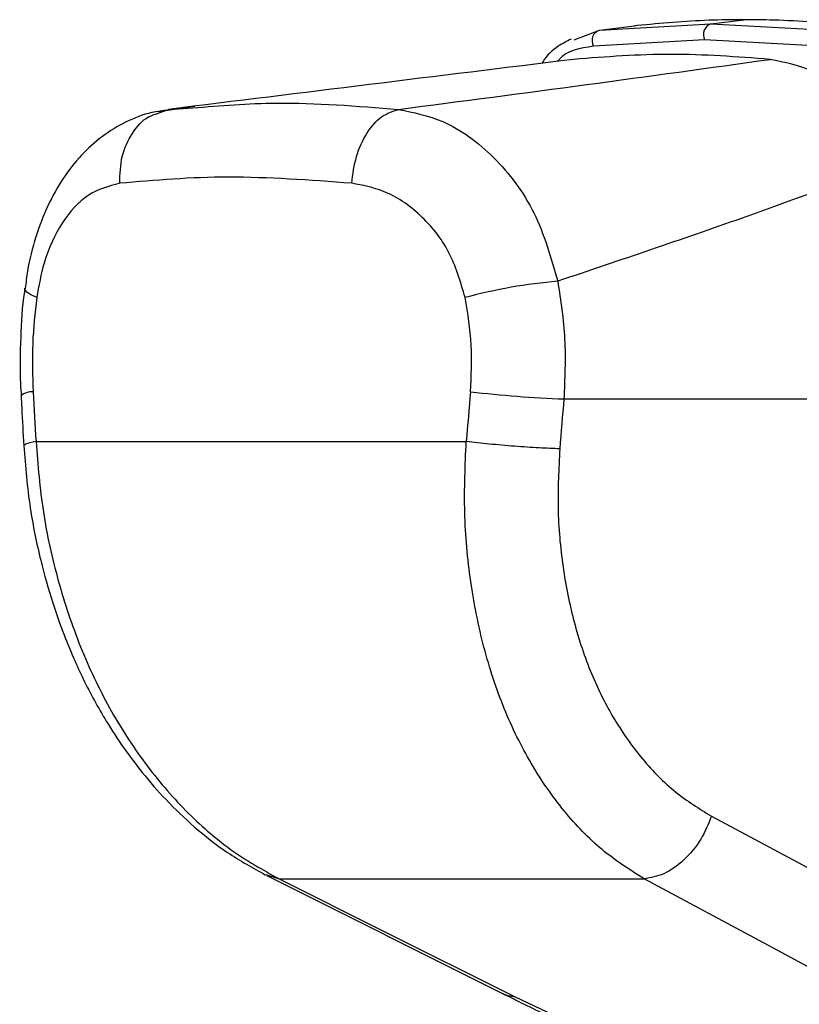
# Model space of a CAD drawing. Header units: millimetres. Extents: x 20 to 19631, y 28 to 16288.
# Tile 23 of 124: x 5935 to 6019, y 5800 to 5906. Entities that reach past the tile are written whole.
import ezdxf

# ---------------------------------------------------------------- set-up
doc = ezdxf.new("R2010")
doc.units = ezdxf.units.MM
doc.header["$LTSCALE"] = 2

msp = doc.modelspace()

# ---------------------------------------------------------------- linework, layer by layer
at = {"color": 7, "linetype": 'Continuous', "lineweight": 25}
for p, q in [((6009.68, 5905.34), (6013.21, 5905.77)), ((5994.98, 5903.61), (5997.7, 5904.64)), ((5997.7, 5904.64), (6009.68, 5905.34)), ((5997.7, 5904.64), (6001.49, 5905.11)), ((6001.58, 5905.12), (6001.49, 5905.11)), ((6001.76, 5905.14), (6001.58, 5905.12)), ((6009.68, 5905.34), (6022.14, 5904.64)), ((6008.99, 5903.62), (5997.08, 5902.92)), ((6021.38, 5902.92), (6008.99, 5903.62)), ((5954.24, 5896.44), (5950.38, 5895.88)), ((5950.42, 5895.76), (5951.43, 5896.14)), ((5951.43, 5896.14), (5954.03, 5896.29)), ((5993.89, 5865.02), (6049.13, 5865.02)), ((5937.2, 5860.44), (5983.4, 5860.44)), ((6009.74, 5820.19), (6033.34, 5807.52)), ((5961.98, 5813.8), (5987.31, 5801.14)), ((5963.3, 5813.45), (6002.51, 5813.45)), ((5988.64, 5800.79), (5998.27, 5796.26))]:
    msp.add_line(p, q, dxfattribs=at)
at = {"color": 8, "linetype": 'Continuous', "lineweight": 25}
msp.add_line((5961.87, 5813.93), (5963.3, 5813.45), dxfattribs=at)
at = {"color": 7, "linetype": 'Continuous', "lineweight": 25, "flags": 128}
for points in [[(5997.08, 5902.92), (5997, 5903.19), (5996.96, 5903.48), (5996.98, 5903.77), (5997.04, 5904.03), (5997.16, 5904.27), (5997.31, 5904.45), (5997.49, 5904.58), (5997.7, 5904.64)], [(5963.3, 5813.45), (5974.3, 5807.95), (5988.64, 5800.79)], [(6026.09, 5800.79), (6015.86, 5806.28), (6002.51, 5813.45)], [(5987.31, 5801.14), (5987.73, 5800.96), (5988.64, 5800.79)]]:
    msp.add_lwpolyline(points, dxfattribs=at)
at = {"color": 8, "linetype": 'Continuous', "lineweight": 25, "flags": 128}
msp.add_lwpolyline([(5937.27, 5875.91), (5936.63, 5876.22), (5936.2, 5876.51), (5936.01, 5876.79), (5935.99, 5876.91)], dxfattribs=at)
at = {"color": 7, "linetype": 'Continuous', "lineweight": 25}
for centre, radius, start, end in [((6010.14, 5904.16), 1.27, 111.1573, 204.8821), ((5997.79, 5822.94), 54.92, 94.761, 105.3099), ((5998.55, 5991.43), 126.49, 263.3326, 267.8892)]:
    msp.add_arc(centre, radius, start, end, dxfattribs=at)
at = {"color": 8, "linetype": 'Continuous', "lineweight": 25}
msp.add_arc((5936.78, 5863.92), 1.87, 86.7545, 129.772, dxfattribs=at)
at = {"color": 7, "linetype": 'Continuous', "lineweight": 25}
for centre, major_axis, ratio, start_param, end_param in [((6074.18, 5538.91), (-116.8, 1617.42), 0.071472, 1.362135, 1.365514), ((6074.18, 5538.91), (116.8, 1617.42), 0.071472, 1.372457, 1.375836), ((6079.81, 5538.14), (111.06, 1617.42), 0.068026, 1.371967, 1.375346)]:
    msp.add_ellipse(centre, major_axis=major_axis, ratio=ratio, start_param=start_param, end_param=end_param, dxfattribs=at)
for points, knots in [([(6013.21, 5905.77), (6011.97, 5905.76), (6008.08, 5905.73), (6004.32, 5905.38), (6001.76, 5905.14)], [0, 0, 0, 0, 0.32125, 1, 1, 1, 1]), ([(6025.12, 5905.14), (6022.39, 5905.38), (6018.38, 5905.73), (6014.47, 5905.76), (6013.21, 5905.77)], [0, 0, 0, 0, 0.67875, 1, 1, 1, 1]), ([(5994.68, 5903.69), (5994.21, 5903.45), (5993.04, 5902.86), (5992, 5901.9), (5991.57, 5901.15), (5991.54, 5901.08)], [0, 0, 0, 0, 0.3854592, 0.9444254, 1, 1, 1, 1]), ([(5994.96, 5901.51), (5987.59, 5900.6), (5972.86, 5898.79), (5958.58, 5897.02), (5951.43, 5896.14)], [0, 0, 0, 0, 0.499857, 1, 1, 1, 1]), ([(5976.13, 5896.14), (5982.9, 5897.02), (5996.45, 5898.79), (6009.5, 5900.6), (6016.03, 5901.51)], [0, 0, 0, 0, 0.49988, 1, 1, 1, 1]), ([(6016.03, 5901.51), (6012.47, 5901.78), (6005.33, 5902.32), (5998.42, 5901.78), (5994.96, 5901.51)], [0, 0, 0, 0, 0.4985519, 1, 1, 1, 1]), ([(6031.41, 5891.23), (6029.76, 5893.13), (6026.45, 5896.93), (6021.05, 5900.47), (6017.6, 5901.18), (6016.03, 5901.51)], [0, 0, 0, 0, 0.352456, 0.705295, 1, 1, 1, 1]), ([(5976.13, 5896.14), (5977.73, 5895.81), (5981.36, 5895.06), (5986.54, 5891.25), (5991.05, 5885.28), (5992.51, 5880.21), (5993.23, 5877.67)], [0, 0, 0, 0, 0.208695, 0.473319, 0.7365926, 1, 1, 1, 1]), ([(5951.41, 5896.05), (5950.82, 5895.99), (5949.24, 5895.81), (5946.83, 5894.85), (5944.26, 5893.3), (5942, 5891.24), (5940.03, 5888.74), (5938.39, 5885.79), (5937.12, 5882.44), (5936.33, 5879.44), (5936.12, 5877.53), (5936.05, 5876.9)], [0, 0, 0, 0, 0.069968, 0.185826, 0.30284, 0.420414, 0.542004, 0.669637, 0.800822, 0.934311, 1, 1, 1, 1]), ([(6031.41, 5891.23), (6025.36, 5888.96), (6013.23, 5884.4), (5999.9, 5879.92), (5993.23, 5877.67)], [0, 0, 0, 0, 0.4993125, 1, 1, 1, 1]), ([(5971.11, 5888.2), (5966.6, 5888.53), (5957.62, 5889.18), (5949.99, 5888.52), (5946.19, 5888.2)], [0, 0, 0, 0, 0.502298, 1, 1, 1, 1]), ([(5946.19, 5888.2), (5945.02, 5887.88), (5942.71, 5887.26), (5939.91, 5884.15), (5938.04, 5880.2), (5937.5, 5877.18), (5937.27, 5875.91)], [0, 0, 0, 0, 0.273074, 0.54299, 0.807448, 1, 1, 1, 1]), ([(5983.29, 5875.91), (5982.79, 5877.61), (5981.78, 5881.03), (5978.55, 5884.99), (5974.84, 5887.49), (5972.26, 5887.98), (5971.11, 5888.2)], [0, 0, 0, 0, 0.257817, 0.519525, 0.787005, 1, 1, 1, 1]), ([(5993.23, 5877.67), (5993.55, 5875.6), (5994.18, 5871.42), (5993.98, 5867.17), (5993.89, 5865.02)], [0, 0, 0, 0, 0.493486, 1, 1, 1, 1]), ([(5936.01, 5876.92), (5935.99, 5876.79), (5935.7, 5875.06), (5935.53, 5871.6), (5935.44, 5867.86), (5935.58, 5865.78), (5935.61, 5865.36)], [0, 0, 0, 0, 0.034799, 0.461819, 0.890198, 1, 1, 1, 1]), ([(5937.27, 5875.91), (5937.09, 5874.26), (5936.72, 5870.92), (5936.83, 5867.52), (5936.89, 5865.79)], [0, 0, 0, 0, 0.492721, 1, 1, 1, 1]), ([(5983.86, 5865.79), (5983.94, 5867.47), (5984.12, 5870.87), (5983.57, 5874.21), (5983.29, 5875.91)], [0, 0, 0, 0, 0.4926922, 1, 1, 1, 1]), ([(5935.59, 5865.36), (5935.61, 5864.91), (5935.71, 5863.13), (5935.8, 5861.34), (5935.88, 5860)], [0, 0, 0, 0, 0.2499358, 1, 1, 1, 1]), ([(5937.2, 5860.44), (5937.4, 5857.91), (5937.81, 5852.86), (5939.48, 5845.43), (5941.85, 5838.33), (5944.99, 5831.71), (5948.8, 5825.78), (5953.2, 5820.67), (5958.03, 5816.4), (5961.54, 5814.44), (5963.3, 5813.45)], [0, 0, 0, 0, 0.125078, 0.249956, 0.375349, 0.500002, 0.625552, 0.749896, 0.87499, 1, 1, 1, 1]), ([(6002.51, 5813.45), (6000.98, 5814.43), (5997.9, 5816.38), (5993.83, 5820.64), (5990.28, 5825.73), (5987.36, 5831.66), (5985.18, 5838.26), (5983.77, 5845.37), (5983.08, 5852.82), (5983.29, 5857.9), (5983.4, 5860.44)], [0, 0, 0, 0, 0.124254, 0.248755, 0.373673, 0.498312, 0.623952, 0.748648, 0.874353, 1, 1, 1, 1]), ([(5935.88, 5860), (5936.06, 5857.76), (5936.41, 5853.62), (5937.57, 5847.97), (5938.85, 5843.43), (5940.07, 5839.96), (5941.19, 5837.24), (5942.64, 5834.1), (5944.96, 5829.83), (5947.99, 5825.52), (5951.23, 5821.81), (5954.27, 5818.9), (5957.83, 5816.11), (5960.47, 5814.64), (5961.85, 5813.87)], [0, 0, 0, 0, 0.1146403, 0.2119798, 0.2929796, 0.3565105, 0.4026451, 0.4465118, 0.5380367, 0.6605509, 0.7330856, 0.8138128, 0.9029954, 1, 1, 1, 1]), ([(5993.45, 5859.67), (5993.34, 5857.53), (5993.12, 5853.25), (5993.69, 5846.98), (5994.88, 5840.99), (5996.74, 5835.44), (5999.24, 5830.47), (6002.28, 5826.2), (6005.78, 5822.64), (6008.43, 5821), (6009.74, 5820.19)], [0, 0, 0, 0, 0.12587, 0.2521792, 0.3773137, 0.5026874, 0.6269191, 0.7518759, 0.87635, 1, 1, 1, 1]), ([(6009.74, 5820.19), (6009.4, 5819.34), (6008.68, 5817.59), (6006.83, 5815.39), (6004.66, 5813.84), (6003.21, 5813.58), (6002.51, 5813.45)], [0, 0, 0, 0, 0.241934, 0.5, 0.758066, 1, 1, 1, 1]), ([(5987.36, 5801.13), (5988, 5800.81), (5990.22, 5799.68), (5993.54, 5798.11), (5996.33, 5796.88), (5997.3, 5796.45)], [0, 0, 0, 0, 0.2108033, 0.725035, 1, 1, 1, 1])]:
    msp.add_open_spline(points, degree=3, knots=knots, dxfattribs=at)
at = {"color": 8, "linetype": 'Continuous', "lineweight": 25}
for points, knots in [([(5997.08, 5902.92), (5995.64, 5902.7), (5994.11, 5902.47), (5993.26, 5901.36), (5993.21, 5901.29)], [0, 0, 0, 0, 0.9383585, 1, 1, 1, 1]), ([(5954.03, 5896.29), (5956.98, 5896.54), (5963.75, 5897.13), (5971.66, 5896.49), (5976.13, 5896.14)], [0, 0, 0, 0, 0.43494, 1, 1, 1, 1]), ([(5946.19, 5888.2), (5946.22, 5889.18), (5946.29, 5891.14), (5947.45, 5893.65), (5948.9, 5895.3), (5950.03, 5895.64), (5950.42, 5895.76)], [0, 0, 0, 0, 0.28327, 0.566539, 0.849809, 1, 1, 1, 1]), ([(5937.2, 5860.44), (5936.74, 5860.35), (5935.97, 5860.19), (5935.97, 5860.06), (5935.97, 5860.01)], [0, 0, 0, 0, 0.584644, 1, 1, 1, 1])]:
    msp.add_open_spline(points, degree=3, knots=knots, dxfattribs=at)
at = {"color": 7, "linetype": 'Continuous', "lineweight": 25}
for points in [[(5971.11, 5888.2), (5971.23, 5889.18), (5971.49, 5891.14), (5972.67, 5893.67), (5974.27, 5895.54), (5975.51, 5895.94), (5976.13, 5896.14)], [(5993.45, 5859.67), (5992.74, 5859.69), (5991.32, 5859.75), (5988.61, 5859.93), (5985.82, 5860.17), (5984.2, 5860.35), (5983.4, 5860.44)]]:
    msp.add_open_spline(points, degree=3, dxfattribs=at)

doc.saveas('drawing.dxf')
